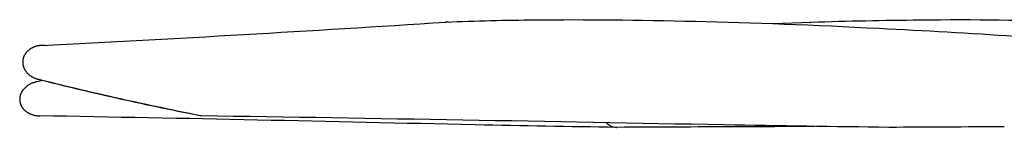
# Model space of a CAD drawing. Extents: x 1372 to 3774, y 1584 to 3487.
# Tile 9 of 28: x 2786 to 3041, y 1589 to 1617. Entities that reach past the tile are written whole.
import ezdxf

# ---------------------------------------------------------------- set-up
doc = ezdxf.new("R2010")
doc.units = 0
doc.layers.add('MAKE2D$VISIBLE$CURVAS', color=7, linetype='CONTINUOUS')

msp = doc.modelspace()

# ---------------------------------------------------------------- linework, layer by layer
at = {"layer": 'MAKE2D$VISIBLE$CURVAS', "color": 250}
for p, q in [((2896.56, 1615.94), (2896.48, 1615.94)), ((2981.2, 1615.54), (2991.09, 1615.94)), ((2991.1, 1615.94), (2991.13, 1615.95)), ((2790.53, 1600.42), (2792.29, 1600.86)), ((2833.34, 1591.64), (2833.19, 1591.66)), ((2833.34, 1591.64), (2833.34, 1591.64)), ((2940.76, 1588.66), (2940.82, 1588.66)), ((2940.83, 1588.66), (2940.83, 1588.66)), ((2995.9, 1588.95), (2995.97, 1588.95)), ((3011.28, 1588.66), (3011.22, 1588.66))]:
    msp.add_line(p, q, dxfattribs=at)
for points in [[(2919.85, 1616.52), (2922.24, 1616.54), (2924.66, 1616.56), (2927.11, 1616.56), (2929.58, 1616.57), (2932.08, 1616.56), (2934.6, 1616.55), (2937.14, 1616.54), (2939.71, 1616.52), (2942.31, 1616.49), (2944.93, 1616.46), (2947.57, 1616.42), (2950.24, 1616.38), (2952.93, 1616.33), (2955.65, 1616.28), (2958.39, 1616.22), (2961.16, 1616.15), (2963.95, 1616.08), (2966.76, 1616), (2969.6, 1615.92), (2972.47, 1615.83), (2975.35, 1615.74), (2978.26, 1615.64), (2981.2, 1615.54), (2984.16, 1615.42), (2987.14, 1615.31), (2990.15, 1615.19), (2993.18, 1615.06), (2996.23, 1614.93), (2999.31, 1614.79), (3002.41, 1614.64), (3005.53, 1614.49), (3008.68, 1614.34)], [(3019.23, 1616.53), (3021.89, 1616.55), (3024.53, 1616.56), (3027.13, 1616.57), (3029.71, 1616.57), (3032.26, 1616.57), (3034.79, 1616.55), (3037.28, 1616.54), (3039.75, 1616.51), (3042.19, 1616.48), (3044.6, 1616.45), (3046.98, 1616.4), (3049.34, 1616.36), (3051.67, 1616.3), (3053.97, 1616.24), (3056.24, 1616.17), (3058.48, 1616.1)], [(2791.99, 1609.88), (2791.83, 1609.87), (2791.66, 1609.86), (2791.48, 1609.84), (2791.31, 1609.81), (2791.14, 1609.78), (2790.97, 1609.75), (2790.8, 1609.71), (2790.63, 1609.66), (2790.46, 1609.61), (2790.35, 1609.58), (2790.23, 1609.54), (2790.12, 1609.5), (2790.01, 1609.45), (2789.9, 1609.41), (2789.79, 1609.36), (2789.68, 1609.31), (2789.58, 1609.25), (2789.47, 1609.2), (2789.37, 1609.14), (2789.27, 1609.08), (2789.16, 1609.02), (2789.06, 1608.95), (2788.97, 1608.88), (2788.87, 1608.81), (2788.77, 1608.74), (2788.69, 1608.68), (2788.62, 1608.62), (2788.54, 1608.55), (2788.47, 1608.49), (2788.4, 1608.42), (2788.33, 1608.35), (2788.26, 1608.28), (2788.19, 1608.2), (2788.12, 1608.13), (2788.06, 1608.05), (2788, 1607.98), (2787.94, 1607.9), (2787.88, 1607.82), (2787.82, 1607.74), (2787.76, 1607.65), (2787.71, 1607.57), (2787.66, 1607.49), (2787.62, 1607.41), (2787.58, 1607.33), (2787.54, 1607.25), (2787.5, 1607.17), (2787.46, 1607.09), (2787.42, 1607), (2787.39, 1606.92), (2787.36, 1606.83), (2787.33, 1606.75), (2787.3, 1606.66), (2787.28, 1606.58), (2787.25, 1606.49), (2787.23, 1606.4), (2787.21, 1606.31), (2787.19, 1606.19)], [(2787.19, 1606.19), (2787.18, 1606.1), (2787.16, 1606.01), (2787.15, 1605.92), (2787.15, 1605.83), (2787.14, 1605.74), (2787.14, 1605.64), (2787.14, 1605.55), (2787.14, 1605.46), (2787.14, 1605.37), (2787.15, 1605.28), (2787.16, 1605.19), (2787.17, 1605.1), (2787.18, 1605.01), (2787.19, 1604.93), (2787.21, 1604.84), (2787.23, 1604.75), (2787.25, 1604.64), (2787.28, 1604.54), (2787.31, 1604.44), (2787.34, 1604.34), (2787.38, 1604.24), (2787.41, 1604.14), (2787.45, 1604.05), (2787.5, 1603.95), (2787.54, 1603.86), (2787.59, 1603.76), (2787.64, 1603.67), (2787.69, 1603.58), (2787.74, 1603.49), (2787.8, 1603.4), (2787.85, 1603.31), (2787.91, 1603.23), (2787.99, 1603.12), (2788.07, 1603.02), (2788.15, 1602.92), (2788.24, 1602.82), (2788.32, 1602.72), (2788.41, 1602.63), (2788.51, 1602.54), (2788.6, 1602.45), (2788.7, 1602.36), (2788.8, 1602.28), (2788.9, 1602.2), (2789, 1602.12), (2789.11, 1602.04), (2789.21, 1601.97), (2789.32, 1601.9), (2789.43, 1601.83), (2789.53, 1601.77), (2789.63, 1601.71), (2789.73, 1601.66), (2789.83, 1601.6), (2789.93, 1601.55), (2790.03, 1601.5), (2790.13, 1601.46), (2790.24, 1601.41), (2790.34, 1601.37), (2790.45, 1601.33), (2790.56, 1601.29), (2790.67, 1601.25), (2790.77, 1601.22), (2790.88, 1601.18), (2790.99, 1601.15), (2791.1, 1601.12)], [(2790.53, 1600.42), (2790.32, 1600.36), (2790.11, 1600.3), (2789.9, 1600.23), (2789.7, 1600.16), (2789.53, 1600.09), (2789.35, 1600.01), (2789.18, 1599.93), (2789.02, 1599.84), (2788.85, 1599.75), (2788.69, 1599.66), (2788.53, 1599.56), (2788.38, 1599.45), (2788.28, 1599.38), (2788.19, 1599.31), (2788.1, 1599.24), (2788, 1599.16), (2787.92, 1599.09), (2787.83, 1599.01), (2787.74, 1598.93), (2787.66, 1598.85), (2787.57, 1598.76), (2787.49, 1598.68), (2787.42, 1598.59), (2787.34, 1598.5), (2787.27, 1598.41), (2787.19, 1598.31), (2787.12, 1598.22), (2787.06, 1598.12), (2787, 1598.04), (2786.95, 1597.96), (2786.9, 1597.88), (2786.86, 1597.79), (2786.81, 1597.71), (2786.77, 1597.62), (2786.73, 1597.54), (2786.69, 1597.45), (2786.65, 1597.36), (2786.61, 1597.27), (2786.58, 1597.18), (2786.55, 1597.09), (2786.52, 1597), (2786.49, 1596.91), (2786.47, 1596.82), (2786.45, 1596.72), (2786.43, 1596.64), (2786.41, 1596.55), (2786.4, 1596.47), (2786.39, 1596.38), (2786.37, 1596.3), (2786.37, 1596.21), (2786.36, 1596.12), (2786.36, 1596.04), (2786.35, 1595.95), (2786.35, 1595.86), (2786.36, 1595.78), (2786.36, 1595.69), (2786.37, 1595.6), (2786.38, 1595.51), (2786.39, 1595.43), (2786.4, 1595.31)], [(2833.19, 1591.66), (2831.75, 1591.94), (2830.32, 1592.23), (2828.89, 1592.52), (2827.47, 1592.81), (2826.06, 1593.11), (2824.66, 1593.4), (2823.26, 1593.69), (2821.88, 1593.98), (2820.5, 1594.27), (2819.12, 1594.57), (2817.76, 1594.86), (2816.41, 1595.16), (2815.06, 1595.45), (2813.72, 1595.74), (2812.4, 1596.04), (2811.08, 1596.33), (2809.77, 1596.63), (2808.47, 1596.92), (2807.18, 1597.22), (2805.9, 1597.51), (2804.63, 1597.81), (2803.38, 1598.1), (2802.13, 1598.4), (2800.89, 1598.69), (2799.66, 1598.99), (2798.45, 1599.28), (2797.24, 1599.58), (2796.05, 1599.87), (2794.87, 1600.17), (2793.7, 1600.46), (2792.54, 1600.75), (2791.1, 1601.12)], [(2791.78, 1600.99), (2792.91, 1600.7), (2794.05, 1600.41), (2795.2, 1600.12), (2796.36, 1599.83), (2797.54, 1599.54), (2798.72, 1599.25), (2799.91, 1598.96), (2801.11, 1598.67), (2802.32, 1598.39), (2803.54, 1598.1), (2804.78, 1597.81), (2806.02, 1597.52), (2807.27, 1597.23), (2808.54, 1596.94), (2809.81, 1596.65), (2811.09, 1596.36), (2812.38, 1596.07), (2813.69, 1595.78), (2815, 1595.49), (2816.33, 1595.2), (2817.66, 1594.91), (2819, 1594.62), (2820.36, 1594.33), (2821.72, 1594.04), (2823.1, 1593.75), (2824.48, 1593.46), (2825.88, 1593.17), (2827.28, 1592.88), (2830.12, 1592.3), (2833, 1591.72)], [(2786.4, 1595.31), (2786.42, 1595.23), (2786.44, 1595.14), (2786.46, 1595.05), (2786.48, 1594.97), (2786.5, 1594.88), (2786.53, 1594.8), (2786.56, 1594.71), (2786.59, 1594.63), (2786.62, 1594.55), (2786.65, 1594.47), (2786.69, 1594.38), (2786.73, 1594.3), (2786.77, 1594.22), (2786.81, 1594.15), (2786.85, 1594.07), (2786.9, 1593.99), (2786.96, 1593.9), (2787.02, 1593.81), (2787.08, 1593.73), (2787.14, 1593.64), (2787.2, 1593.56), (2787.27, 1593.48), (2787.34, 1593.4), (2787.41, 1593.32), (2787.48, 1593.24), (2787.56, 1593.17), (2787.63, 1593.1), (2787.71, 1593.03), (2787.79, 1592.96), (2787.87, 1592.89), (2787.96, 1592.82), (2788.04, 1592.76), (2788.15, 1592.68), (2788.25, 1592.61), (2788.37, 1592.54), (2788.48, 1592.47), (2788.59, 1592.4), (2788.71, 1592.34), (2788.83, 1592.28), (2788.95, 1592.22), (2789.08, 1592.16), (2789.2, 1592.11), (2789.33, 1592.06), (2789.46, 1592.01), (2789.59, 1591.96), (2789.72, 1591.92), (2789.86, 1591.88), (2790, 1591.85), (2790.18, 1591.8), (2790.37, 1591.76), (2790.56, 1591.73), (2790.76, 1591.7), (2790.95, 1591.68), (2791.14, 1591.66), (2791.33, 1591.65), (2791.53, 1591.64)]]:
    msp.add_lwpolyline(points, dxfattribs=at)
for centre, radius, start, end in [((2421.25, 8911.79), 7311.32, 272.906572, 273.726745), ((2896.73, 1612.15), 3.8, 78.2326, 92.4415), ((2792.32, 1603.39), 6.5, 81.7125, 92.8894), ((2792.22, 1593.64), 6.99, 98.4335, 104.0302), ((2792.71, 1607.39), 6.47, 255.5732, 261.6676), ((2451.36, -17347.42), 18942.12, 88.630218, 88.971022), ((2335.45, -30852.22), 32447.68, 88.881932, 89.12081), ((2940.85, 1592.34), 3.68, 222.2978, 268.5542), ((3001.71, -9311.54), 10900.37, 90.159303, 90.319987), ((3068.97, -8370.09), 9958.91, 90.160589, 90.331892)]:
    msp.add_arc(centre, radius, start, end, dxfattribs=at)
at = {"layer": 'MAKE2D$VISIBLE$CURVAS', "color": 250, "extrusion": (0, 0, -1)}
for centre, radius, start, end in [((-2925.44, 922.71), 693.84, 87.61515, 89.5384), ((-2991.22, 1612.99), 2.96, 76.6589, 87.6243), ((-3030.68, 372.39), 1244.18, 88.17851, 89.47312), ((-2894.26, -653.84), 2271.07, 92.88775, 93.77585), ((-2833.36, 1592.49), 0.854, 281.3915, 294.3925), ((-3003.05, 6324.28), 4736.03, 270.75361, 271.19617), ((-3098.08, 8998.53), 7410.38, 270.67158, 271.001134), ((-2959.61, 5296.19), 3707.42, 269.49968, 269.81772)]:
    msp.add_arc(centre, radius, start, end, dxfattribs=at)

doc.saveas('drawing.dxf')
